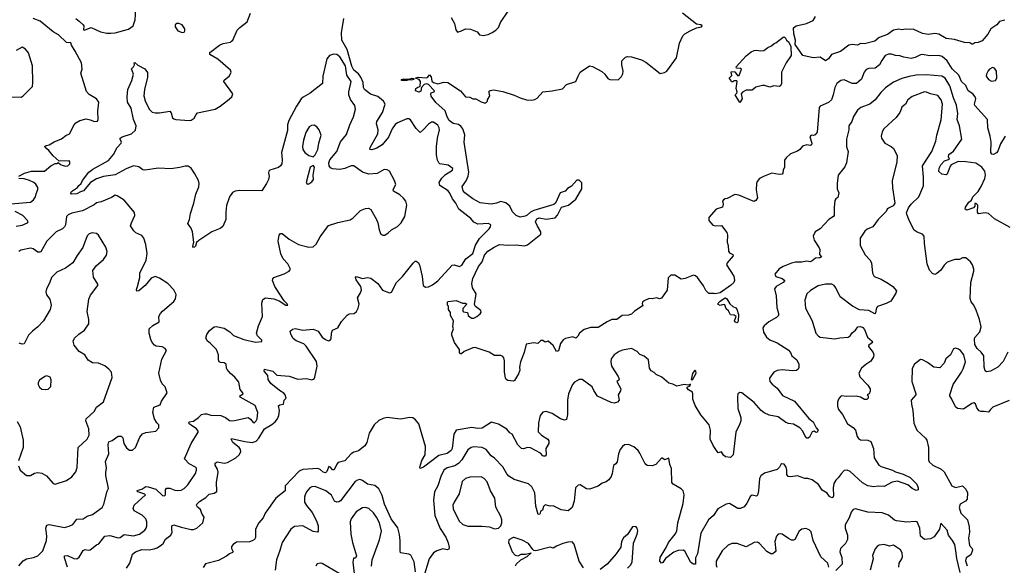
# Model space of a CAD drawing. Extents: x 2133461 to 2293071, y 753526 to 916327.
# Tile 135 of 256: x 2201670 to 2211219, y 823913 to 829203. Entities that reach past the tile are written whole.
import ezdxf

# ---------------------------------------------------------------- set-up
doc = ezdxf.new("R2010")
doc.units = 0

msp = doc.modelspace()

# ---------------------------------------------------------------- linework, layer by layer
at = {"layer": '0CON10XD'}
for points in [[(2203493.3, 826085), (2203476, 826115), (2203485, 826151.2), (2203511.7, 826188.3), (2203555, 826224.2), (2203575, 826227.8), (2203652.3, 826212.3), (2203708.5, 826178.5), (2203745, 826141.4), (2203845, 826102.5), (2203957, 826077), (2204018.3, 826081.7), (2204017.5, 826095), (2203976.9, 826136.9), (2203965.8, 826165), (2203985.5, 826234.5), (2204024.3, 826325), (2204019.5, 826455), (2204028.2, 826491.8), (2204055, 826508.1), (2204135, 826495.8), (2204187.1, 826477.1), (2204250, 826435), (2204270, 826435), (2204265, 826450), (2204236.7, 826476.7), (2204143.8, 826615), (2204123.3, 826675), (2204125, 826690), (2204135, 826702.5), (2204235, 826740), (2204283.6, 826766.4), (2204296.2, 826785), (2204270, 826835), (2204224.5, 826884.5), (2204204.4, 826934.4), (2204176.2, 827055), (2204185.9, 827114.1), (2204198.3, 827131.7), (2204215, 827131.2), (2204282.5, 827075), (2204375, 827024), (2204475, 826997.5), (2204515, 827002), (2204544.3, 827025.7), (2204583.4, 827096.6), (2204665, 827206.7), (2204755, 827236.7), (2204875.9, 827264.1), (2204905, 827283.3), (2204975, 827353.8), (2205025, 827374), (2205053.9, 827376.1), (2205075, 827363.3), (2205132, 827265), (2205144, 827235), (2205156.2, 827165), (2205173.3, 827125), (2205193.6, 827113.6), (2205210, 827115), (2205245, 827137.5), (2205275, 827167.5), (2205335, 827197.5), (2205370, 827235), (2205404, 827295), (2205423.8, 827405), (2205416.2, 827445), (2205393.9, 827473.9), (2205357.5, 827505), (2205295, 827540), (2205293.8, 827556.2), (2205316.7, 827605), (2205306.2, 827645), (2205255.6, 827735.6), (2205235, 827749.2), (2205205, 827749.4), (2205137.2, 827712.8), (2205055, 827706.9), (2204995, 827723.5), (2204912.5, 827785), (2204885, 827786.4), (2204825, 827761.5), (2204775, 827750), (2204705, 827756.5), (2204685, 827767.8), (2204673.1, 827785), (2204670, 827815), (2204678.2, 827845), (2204746.2, 827923.8), (2204782.4, 828017.6), (2204838.9, 828091.1), (2204873.3, 828183.3), (2204907.2, 828262.8), (2204925.7, 828335), (2204921.7, 828371.7), (2204878.7, 828428.7), (2204862.2, 828475), (2204862.5, 828505), (2204886.2, 828605), (2204842.2, 828665), (2204830, 828755), (2204775, 828844.3), (2204745, 828866.7), (2204715, 828869.5), (2204675, 828855.6), (2204647.8, 828825), (2204610, 828655), (2204605.6, 828585), (2204488.7, 828491.3), (2204418.5, 828451.5), (2204400, 828435), (2204353.5, 828365), (2204280.4, 828225), (2204269.2, 828185), (2204267.7, 828127.7), (2204209.4, 827915), (2204215.5, 827845), (2204212.2, 827805), (2204200, 827785), (2204179.1, 827770.9), (2204095.6, 827744.4), (2204086, 827735), (2204082.5, 827715), (2204089.2, 827685), (2204084.2, 827655), (2204065.5, 827614.5), (2204017.5, 827545), (2203805, 827547.5), (2203759.5, 827540.5), (2203733.2, 827526.8), (2203705, 827486.7), (2203677.4, 827402.6), (2203668.3, 827338.3), (2203668.1, 827265), (2203640.3, 827199.7), (2203615, 827178), (2203533.8, 827145), (2203407.7, 827062.3), (2203386.2, 827043.8), (2203375, 827007.5), (2203365, 826998), (2203355, 826996.2), (2203348, 827005), (2203360, 827045), (2203347.9, 827147.9), (2203335, 827183.3), (2203315, 827206.7), (2203301.7, 827228.3), (2203316.2, 827265), (2203325.9, 827324.1), (2203359.2, 827425), (2203379.5, 827510.5), (2203406.8, 827583.2), (2203410, 827615), (2203404.3, 827645), (2203369.7, 827709.7), (2203332, 827765), (2203305, 827781.9), (2203275, 827784.3), (2203225, 827769.2), (2203135, 827757.1), (2203015.7, 827764.3), (2202885, 827743.8), (2202865, 827748.8), (2202825, 827775.8), (2202775, 827785.6), (2202703.3, 827756.7), (2202595, 827700), (2202482.9, 827682.9), (2202415, 827660), (2202356.4, 827623.6), (2202290, 827545), (2202261.2, 827535), (2202225, 827515.6), (2202175, 827510.8), (2202166.7, 827515), (2202167.5, 827525), (2202174, 827536), (2202232.2, 827575), (2202245, 827596), (2202266, 827614), (2202280, 827645), (2202340.8, 827725), (2202380, 827755), (2202532.5, 827837.5), (2202579.5, 827895), (2202615, 827963.8), (2202653.8, 828005), (2202658, 828015), (2202644, 828045), (2202646.2, 828055), (2202665, 828066.9), (2202754.5, 828095.5), (2202795, 828132.5), (2202800, 828175), (2202775, 828236.7), (2202750, 828345), (2202717.5, 828405), (2202711.8, 828455), (2202720.5, 828525), (2202757.5, 828615), (2202773.8, 828675), (2202753.8, 828726.2), (2202773.6, 828746.4), (2202782.5, 828765), (2202780, 828785), (2202786.7, 828786.7), (2202815, 828762.5), (2202885, 828727.5), (2202910.3, 828690.3), (2202911.1, 828645), (2202882, 828525), (2202875.3, 828465), (2202886.4, 828416.4), (2202925.3, 828335.3), (2202955, 828307.8), (2202985, 828301.2), (2203025, 828300.4), (2203125, 828317.1), (2203140.7, 828300.7), (2203153.1, 828253.1), (2203165, 828242.2), (2203185, 828236.5), (2203315, 828225.6), (2203335, 828228.6), (2203362.4, 828247.6), (2203380.8, 828285), (2203395, 828300), (2203565, 828336.9), (2203615, 828365.8), (2203685, 828418.8), (2203727.5, 828455), (2203736.7, 828485), (2203648.8, 828605), (2203652.3, 828617.7), (2203705, 828657.5), (2203720, 828695), (2203716.2, 828715), (2203591.4, 828821.4), (2203514, 828865), (2203514, 828885), (2203607.5, 828955), (2203645, 828971.2), (2203714.1, 828985.9), (2203725.9, 828994.1), (2203736.2, 829005), (2203779.5, 829100.5), (2203805, 829128.8), (2203875, 829183.3), (2203908.8, 829265)], [(2202215, 829214.2), (2202248.6, 829188.6), (2202287.5, 829155), (2202293.1, 829143.1), (2202290, 829105), (2202295, 829100.8), (2202305, 829104.5), (2202365, 829128.1), (2202455, 829085.8), (2202515, 829074.2), (2202555, 829074.2), (2202595, 829076.2), (2202725, 829110), (2202770, 829145), (2202789.3, 829200.7), (2202797.5, 829305)], [(2208885, 827683.3), (2208846.1, 827663.9), (2208823.9, 827636.1), (2208816.7, 827615), (2208813.3, 827555), (2208826.2, 827475), (2208810.5, 827449.5), (2208795, 827442), (2208785, 827444), (2208645, 827503.3), (2208605, 827507.5), (2208531.7, 827468.3), (2208513, 827467), (2208495, 827457.5), (2208487.5, 827445), (2208493.3, 827415), (2208487.5, 827385), (2208425, 827367.5), (2208352.5, 827285), (2208353.3, 827255), (2208392.1, 827212.1), (2208415, 827204.3), (2208477.5, 827207.5), (2208529.6, 827139.6), (2208536.3, 827113.7), (2208531.9, 827045), (2208542, 827015), (2208545, 826960), (2208555, 826943.3), (2208585, 826927.5), (2208590, 826915), (2208531.2, 826845), (2208526.2, 826825), (2208595.7, 826715.7), (2208601.2, 826675), (2208597.5, 826655), (2208563.8, 826625), (2208465, 826556.4), (2208415, 826543.8), (2208405, 826550), (2208355, 826547.5), (2208326.2, 826576.2), (2208303.6, 826623.6), (2208243.3, 826705), (2208225, 826720), (2208203.9, 826726.1), (2208125, 826692.5), (2208085, 826687.5), (2208025, 826726.7), (2207985, 826727.5), (2207958.3, 826701.7), (2207949.5, 826580.5), (2207895, 826504.2), (2207875, 826496), (2207845, 826506), (2207805, 826497.5), (2207775, 826498.8), (2207725, 826476.2), (2207710, 826465), (2207707, 826447), (2207712.5, 826435), (2207707.5, 826425), (2207632.7, 826377.3), (2207605, 826348.8), (2207575, 826340), (2207512.5, 826335), (2207462.5, 826295), (2207413.1, 826296.9), (2207366.7, 826275), (2207280.5, 826219.5), (2207205, 826217.5), (2207145, 826200), (2207100, 826165), (2207083.8, 826135), (2207065, 826116.7), (2207035, 826128), (2206965, 826113.1), (2206939.8, 826100.2), (2206914.2, 826065), (2206895, 825992.5), (2206875, 825987.5), (2206861.2, 826015), (2206843.9, 826043.9), (2206795, 826087.5), (2206765, 826077.5), (2206745, 826092.5), (2206725, 826092.5), (2206695, 826062.5), (2206655, 826070), (2206581.7, 826058.3), (2206564.1, 825975.9), (2206528, 825885), (2206517.8, 825835), (2206519.4, 825805), (2206508.8, 825771.2), (2206470, 825705), (2206455, 825698), (2206403.3, 825705), (2206388, 825715), (2206381.3, 825731.3), (2206372.9, 825785), (2206370.8, 825895), (2206366, 825925), (2206355, 825938.8), (2206335, 825946.2), (2206276.1, 825946.1), (2206225, 825981.2), (2206086.3, 826026.3), (2206065, 826022.9), (2205982.3, 825987.7), (2205955, 825963.8), (2205945, 825963.3), (2205936.2, 825975), (2205935.8, 826005.8), (2205885.8, 826075), (2205861.4, 826145), (2205861.2, 826165), (2205877.5, 826205), (2205870, 826225), (2205877.5, 826285), (2205850, 826335), (2205850, 826365), (2205830, 826395), (2205830, 826425), (2205820, 826435), (2205820, 826465), (2205825, 826470), (2205905, 826480), (2205965, 826456.2), (2205995, 826454), (2206005.8, 826445), (2205968.3, 826401.7), (2205967.5, 826377.5), (2205975, 826370.6), (2206013.3, 826365), (2206021.2, 826335), (2206037.9, 826317.9), (2206055, 826309.2), (2206075, 826309.2), (2206105.4, 826324.6), (2206135, 826350.8), (2206145, 826367.5), (2206144.2, 826385), (2206092.2, 826422.2), (2206081.5, 826441.5), (2206096.2, 826545), (2206062.7, 826605), (2206055.4, 826645), (2206066.4, 826693.6), (2206087.3, 826742.7), (2206121.1, 826808.9), (2206155, 826855.6), (2206179.5, 826920.5), (2206211.5, 826958.5), (2206272.2, 826997.8), (2206325, 827023.2), (2206407.3, 827017.3), (2206485, 827020.3), (2206565, 827011.4), (2206595, 827019.2), (2206724, 827125), (2206725, 827147.5), (2206691.9, 827201.9), (2206673.3, 827245), (2206685, 827272.5), (2206707, 827283), (2206775, 827268.8), (2206865, 827281.2), (2206885, 827306.7), (2206924.3, 827385.7), (2206993.8, 827405), (2207065, 827462), (2207122.9, 827565), (2207120.5, 827620.5), (2207095, 827648), (2207075, 827648.8), (2207021.5, 827588.5), (2206983, 827567), (2206959.5, 827540.5), (2206910.8, 827525), (2206866, 827425), (2206849.7, 827410.3), (2206655, 827354.2), (2206625, 827337.5), (2206592.6, 827307.4), (2206571.7, 827298.3), (2206525, 827288.5), (2206485, 827303.3), (2206451.2, 827341.2), (2206422.3, 827395), (2206386.2, 827426.2), (2206335, 827439.5), (2206295.2, 827424.8), (2206244.2, 827414.2), (2206135, 827427.4), (2206066.4, 827465), (2205988.6, 827525), (2205971.4, 827545), (2205960.6, 827585), (2205999.1, 827640.9), (2206018.6, 827685), (2206026.3, 827725), (2205980, 828015), (2205987.7, 828087.7), (2205968.1, 828145), (2205949.4, 828169.4), (2205925, 828187.1), (2205875, 828196.2), (2205834, 828225), (2205815, 828260), (2205798.3, 828318.3), (2205705, 828400), (2205661.7, 828461.7), (2205657.5, 828485), (2205662.5, 828495), (2205690, 828505), (2205692.5, 828515), (2205636.2, 828576.2), (2205615, 828582.2), (2205592, 828575), (2205568.8, 828545), (2205559.7, 828510.3), (2205545, 828500), (2205508.8, 828515), (2205512, 828535), (2205531.9, 828548.1), (2205553.8, 828556.2), (2205558.9, 828605), (2205545, 828622.5), (2205507.5, 828635), (2205535.8, 828645.8), (2205615, 828640), (2205627.5, 828645), (2205645, 828670), (2205659.5, 828649.5), (2205668.3, 828608.3), (2205682.5, 828595), (2205725, 828580), (2205785, 828598), (2205822.5, 828595), (2205946.7, 828515), (2205995, 828456.7), (2206035, 828452.5), (2206065, 828437.5), (2206095, 828437.5), (2206145, 828406.7), (2206175, 828397.5), (2206191.7, 828398.3), (2206207.5, 828412.5), (2206207.5, 828425), (2206230, 828465), (2206222.5, 828495), (2206225, 828510), (2206233, 828517), (2206265, 828522.5), (2206355, 828506.2), (2206465, 828472.5), (2206524.2, 828444.2), (2206585, 828426), (2206635, 828424), (2206665, 828429.2), (2206688.7, 828441.3), (2206745, 828503.8), (2206835, 828513.8), (2206935, 828533.8), (2206975, 828576.2), (2207065, 828603.3), (2207085.7, 828654.3), (2207106.2, 828695), (2207195, 828756.2), (2207225, 828748.8), (2207315, 828701.2), (2207345, 828676.7), (2207375, 828632.5), (2207395, 828622.5), (2207475, 828620), (2207508.3, 828651.7), (2207520.9, 828679.1), (2207522.2, 828705), (2207509.4, 828765), (2207510, 828805), (2207545, 828840), (2207565, 828847.5), (2207605, 828844.3), (2207700, 828815), (2207741.7, 828791.7), (2207882.1, 828682.1), (2207925, 828690.5), (2207945.6, 828705), (2208039.1, 828835), (2208069.6, 828975), (2208102.3, 829047.8), (2208122.6, 829067.4), (2208173.3, 829096.7), (2208235, 829122.9), (2208282.5, 829135), (2208287.5, 829145), (2208275, 829153.3), (2208235, 829158.8), (2208188.8, 829195), (2208097.3, 829267.3)], [(2205856, 829225), (2205886, 829165), (2205898.8, 829105), (2205915, 829082.5), (2205955, 829093.8), (2205995, 829114), (2206042.4, 829112.4), (2206107.5, 829085), (2206130, 829055), (2206165, 829050), (2206215, 829061.2), (2206251.2, 829078.8), (2206288.8, 829101.2), (2206313.6, 829126.4), (2206333.8, 829175), (2206408, 829285)], [(2211225, 829197.4), (2211171.1, 829185), (2211145.5, 829154.5), (2211088.9, 829115), (2211058.3, 829061.7), (2211005, 828999.2), (2210965, 828982.5), (2210932.5, 828977.5), (2210915, 828966.7), (2210905, 828966.7), (2210885, 828980), (2210831.7, 828981.7), (2210735, 829010), (2210655, 829022.5), (2210585, 829061.8), (2210545, 829067.9), (2210485, 829060), (2210425, 829070.8), (2210335, 829110.8), (2210295, 829107.1), (2210265, 829112.9), (2210225, 829105.8), (2210195, 829111.2), (2210145, 829101.5), (2210085, 829059.1), (2210005, 829031.2), (2209964.6, 828995.4), (2209865, 828968), (2209825, 828972.5), (2209795, 828956.7), (2209745, 828964.3), (2209712.4, 828957.6), (2209630, 828895), (2209543.9, 828866.1), (2209513.1, 828825), (2209485, 828805.6), (2209435, 828840), (2209365, 828833.6), (2209265.9, 828855.9), (2209192.3, 828962.3), (2209194.4, 829005), (2209178.1, 829065), (2209174.2, 829125.8), (2209200, 829145), (2209302.3, 829167.7), (2209365, 829196.7), (2209387.5, 829235)], [(2202415, 828437.5), (2202345, 828476.7), (2202318.3, 828508.3), (2202262, 828685), (2202276.2, 828725), (2202270, 828785), (2202209, 828899), (2202171.5, 828955), (2202165, 828980), (2202125, 828983.1), (2202047.8, 829057.8), (2201995, 829086.7), (2201868.8, 829188.8), (2201801.2, 829215)], [(2203144.4, 824265), (2203144.3, 824295.7), (2203165, 824305.8), (2203235, 824282.5), (2203335, 824258.9), (2203355, 824259.5), (2203387.5, 824275), (2203445.5, 824325), (2203459.2, 824379.2), (2203436.2, 824415), (2203424.2, 824454.2), (2203395, 824476.2), (2203386, 824495), (2203388.8, 824505), (2203415, 824531.2), (2203475, 824569.2), (2203506.8, 824603.2), (2203557.8, 824612.2), (2203580.8, 824629.2), (2203578.8, 824715), (2203595.8, 824815), (2203588.9, 824845), (2203566.8, 824885), (2203565.5, 824905), (2203585, 824917.5), (2203655, 824903.3), (2203685, 824910.7), (2203767.3, 824955), (2203800, 824985), (2203814.7, 825015), (2203812.2, 825035), (2203798, 825055), (2203738, 825105), (2203720, 825135), (2203725, 825143.3), (2203855, 825114.7), (2203924.7, 825105.3), (2203962.3, 825117.8), (2203991.1, 825145), (2204045, 825237.7), (2204115, 825278.5), (2204147.9, 825305), (2204170.4, 825335), (2204182.5, 825365), (2204191.1, 825415), (2204180.9, 825459.1), (2204191.8, 825468.2), (2204228.8, 825475), (2204235.6, 825514.4), (2204253.3, 825535), (2204245.7, 825565), (2204232.6, 825582.6), (2204188.7, 825608.7), (2204105, 825676.7), (2204081.4, 825715), (2204077.5, 825755), (2204042.5, 825795), (2204043.8, 825815), (2204125, 825795.6), (2204165.8, 825755.8), (2204285, 825745.6), (2204368.9, 825718.9), (2204453.2, 825723.2), (2204505, 825711.2), (2204525, 825720), (2204533.3, 825736.7), (2204555.4, 825845.4), (2204548.5, 825888.5), (2204449.3, 826039.3), (2204425, 826061.8), (2204351.1, 826091.1), (2204322.2, 826112.2), (2204298.8, 826155), (2204294.2, 826185), (2204315, 826202.5), (2204345, 826208.1), (2204415, 826192.8), (2204515, 826203.6), (2204565, 826182.2), (2204605, 826125.6), (2204635, 826101.8), (2204665, 826089.2), (2204677.8, 826092.2), (2204689.7, 826110.3), (2204692.9, 826165), (2204705, 826193.8), (2204755, 826214.2), (2204791.7, 826278.3), (2204845, 826340), (2204865, 826350), (2204915, 826355.7), (2204935.3, 826374.7), (2204952.5, 826405), (2204961.1, 826445), (2204947.1, 826505), (2204976.7, 826555), (2204985.5, 826585), (2204978.5, 826615), (2204935, 826681.2), (2204927, 826703), (2204935, 826713.3), (2204955, 826705.8), (2204995, 826694.2), (2205045, 826704.2), (2205075, 826697.5), (2205144, 826645), (2205189.5, 826579.5), (2205256.1, 826553.9), (2205277.3, 826562.7), (2205324.1, 826655.9), (2205382.2, 826715), (2205485.8, 826844.2), (2205505, 826863.3), (2205515, 826863.3), (2205535, 826850), (2205548.6, 826825), (2205574.4, 826715), (2205584.2, 826625), (2205605, 826611.2), (2205635, 826612), (2205675, 826632.9), (2205725, 826670), (2205865, 826823.8), (2205885, 826828), (2205935, 826811.4), (2205957.6, 826822.4), (2205996, 826884), (2206063.6, 826935), (2206092, 827018), (2206129.2, 827080.8), (2206222, 827175), (2206236.2, 827195), (2206240, 827215), (2206215.8, 827225.8), (2206115, 827220), (2206075, 827240.8), (2206045.4, 827275.4), (2205930.6, 827365), (2205901.5, 827425), (2205867.7, 827467.7), (2205842.7, 827522.7), (2205826.1, 827545), (2205744.2, 827595), (2205738.6, 827625), (2205763.1, 827666.9), (2205798.6, 827701.4), (2205866.7, 827745), (2205871.7, 827761.7), (2205825, 827794), (2205745, 827806), (2205734.5, 827814.5), (2205722.6, 827842.6), (2205711.7, 827891.7), (2205712.5, 827975), (2205721.1, 828055), (2205742.9, 828135), (2205739.4, 828155), (2205725, 828179.2), (2205685, 828209.2), (2205665, 828208.8), (2205635, 828188.8), (2205583.1, 828136.9), (2205555, 828110), (2205515, 828149.2), (2205461.2, 828231.2), (2205445, 828243.1), (2205425, 828242.2), (2205335, 828203.8), (2205313.3, 828186.7), (2205284.2, 828145.8), (2205245.6, 828065), (2205185, 827990), (2205135, 827957.5), (2205085, 827942), (2205067.5, 827945), (2205070.8, 827965), (2205142.9, 828097.1), (2205148.5, 828135), (2205131.8, 828195), (2205134.5, 828215), (2205190.4, 828305), (2205213.8, 828385), (2205197.9, 828415), (2205145, 828457.6), (2205071, 828481), (2205014.7, 828525), (2205003.3, 828545), (2205001.1, 828595), (2204979.7, 828645), (2204955, 828678.7), (2204909.6, 828715), (2204892.2, 828752.2), (2204845.1, 828915.1), (2204793.4, 829005), (2204792.5, 829075), (2204813.1, 829215)], [(2203245, 829080), (2203265, 829082.5), (2203272.5, 829095), (2203273.3, 829115), (2203245, 829152.5), (2203215, 829167.5), (2203195, 829167.5), (2203177.5, 829155), (2203177.5, 829135), (2203202.5, 829095), (2203245, 829080)], [(2208655, 828400), (2208610, 828475), (2208625, 828490), (2208630, 828505), (2208617.5, 828535), (2208630, 828605), (2208625, 828610), (2208595, 828610), (2208585, 828600), (2208575, 828600), (2208568.3, 828618.3), (2208550, 828635), (2208576.2, 828663.8), (2208570, 828695), (2208575, 828700), (2208605, 828697.5), (2208631.7, 828661.7), (2208648.3, 828661.7), (2208670, 828725), (2208661.7, 828731.7), (2208623, 828733), (2208620, 828745), (2208715, 828853.8), (2208765, 828890.8), (2208795, 828904.3), (2208815, 828907.5), (2208855, 828900), (2208885.9, 828904.1), (2208927.5, 828935), (2208960.7, 828949.3), (2208986.4, 828973.6), (2209005, 828980), (2209074.5, 829035.5), (2209085, 829038), (2209095, 829030), (2209105.7, 829005), (2209128.1, 828985), (2209148.9, 828945), (2209151.2, 828855), (2209103.9, 828786.1), (2209060, 828695), (2209060, 828585), (2209047.7, 828562.3), (2209035, 828556.7), (2208985, 828562.5), (2208945, 828550), (2208895, 828566.2), (2208875, 828566.2), (2208810.5, 828549.5), (2208775, 828520), (2208715, 828518.8), (2208678.8, 828501.2), (2208668.8, 828485), (2208677.5, 828435), (2208655, 828400)], [(2201595, 828454), (2201685, 828453.3), (2201705, 828466.7), (2201793.9, 828556.1), (2201799.2, 828595), (2201795.9, 828755.9), (2201755, 828883.3), (2201727, 828917), (2201695, 828936.7), (2201635, 828906)], [(2211228.1, 828075), (2211181.3, 827998.7), (2211155, 827928.8), (2211145, 827913.8), (2211115, 827897.5), (2211099.3, 827899.3), (2211090, 827915), (2211090.5, 828015), (2211081.1, 828075), (2211058, 828155), (2211056, 828235), (2210935, 828370), (2210931.4, 828385), (2210944, 828435), (2210937.5, 828455), (2210915, 828486), (2210868.8, 828515), (2210845.6, 828565), (2210803.8, 828605), (2210777.2, 828665), (2210715, 828726.9), (2210666.4, 828805), (2210615.8, 828845), (2210585, 828857.3), (2210495, 828852.1), (2210424.7, 828865.3), (2210405, 828862.7), (2210355, 828835.4), (2210315, 828826.5), (2210245, 828838.9), (2210205, 828853.8), (2210165, 828855.6), (2210125, 828868.1), (2210095, 828870), (2210065, 828855.8), (2210030.7, 828809.3), (2210008.5, 828765), (2209965.3, 828734.7), (2209905, 828731.5), (2209879.1, 828720.9), (2209859.2, 828695), (2209835, 828627.5), (2209785, 828584.3), (2209745, 828584.2), (2209665, 828620), (2209635, 828613.8), (2209596.7, 828585), (2209574.2, 828545), (2209560.8, 828475), (2209544, 828425), (2209515, 828402), (2209435, 828363.8), (2209425, 828352.5), (2209405, 828112.5), (2209385, 828086.7), (2209365, 828080), (2209345, 828082.5), (2209334, 828066), (2209353, 828007), (2209349.3, 827990.7), (2209335.9, 827984.1), (2209305, 827988.8), (2209262, 827978), (2209235.7, 827944.3), (2209215, 827928.8), (2209145, 827901.2), (2209103.3, 827865), (2209088.8, 827841.2), (2209088.6, 827775), (2209076.2, 827745), (2209072.5, 827715), (2209063.6, 827706.4), (2209035, 827703.8), (2208963.9, 827716.1), (2208885, 827683.3)], [(2211275, 827190), (2211125, 827272.7), (2211065, 827322.9), (2211035, 827331.2), (2210970.6, 827320.6), (2210957.7, 827337.7), (2210964, 827405), (2210945, 827422.5), (2210935, 827422.5), (2210932.5, 827395), (2210921.8, 827378.2), (2210855, 827357.9), (2210838.9, 827365), (2210843.3, 827385), (2210875, 827432.7), (2210900.8, 827455), (2210912.5, 827485), (2210965, 827537.5), (2210995.6, 827585), (2211031.5, 827665), (2211035.3, 827694.7), (2211031.2, 827735), (2211000.6, 827775), (2210943.5, 827813.5), (2210845, 827826.6), (2210773.1, 827826.9), (2210705, 827796.2), (2210695, 827783.8), (2210665, 827706.7), (2210655, 827698.8), (2210615, 827706.7), (2210585, 827730), (2210588.8, 827765), (2210605, 827796.7), (2210638.8, 827835), (2210687.5, 827852.5), (2210678.6, 827875), (2210682.5, 827895), (2210725, 827928.8), (2210807.1, 828045), (2210785.7, 828174.3), (2210762.7, 828235), (2210767.9, 828295), (2210756.7, 828375), (2210727.5, 828445), (2210691.5, 828561.5), (2210645, 828637.3), (2210613.2, 828656.8), (2210465, 828668.8), (2210363.9, 828666.1), (2210295, 828653.8), (2210225, 828632.7), (2210145, 828598.1), (2210068, 828542), (2210022.6, 828497.4), (2209967.5, 828425), (2209915, 828385.8), (2209829.3, 828350.7), (2209795, 828326), (2209757.1, 828265), (2209740.6, 828215), (2209712.5, 828175), (2209712.9, 828135), (2209688.9, 828045), (2209689.3, 827969.3), (2209705.6, 827925), (2209687.8, 827815), (2209672.6, 827777.4), (2209608.1, 827695), (2209597.8, 827615), (2209597.8, 827565), (2209612.9, 827525), (2209605, 827480), (2209585, 827467.5), (2209575, 827450), (2209568.3, 827381.7), (2209570, 827305), (2209564.3, 827295.7), (2209516.2, 827265), (2209434.3, 827175.7), (2209386.2, 827145), (2209364.2, 827105), (2209373.8, 827065), (2209423, 826993), (2209430, 826975), (2209427.5, 826927.5), (2209447.5, 826905), (2209430, 826895), (2209388.3, 826891.7), (2209355.8, 826864.2), (2209335, 826856), (2209305, 826861.2), (2209255, 826851.2), (2209195, 826853.3), (2209155, 826843.8), (2209075, 826810), (2209035, 826786.2), (2208992.5, 826737.5), (2209003.3, 826713.3), (2209065, 826694.2), (2209091.2, 826675), (2209076, 826655), (2209005.8, 826615), (2208991.4, 826595), (2209007.5, 826525), (2209011.7, 826411.7), (2209029.2, 826355), (2209028, 826335), (2209011.2, 826315), (2208934.7, 826275.3), (2208889.2, 826235), (2208878.6, 826215), (2208884.3, 826175), (2208914.4, 826125), (2208945, 826098.1), (2209015, 826070), (2209123.9, 826003.9), (2209146.7, 825975), (2209157.5, 825945), (2209206.9, 825906.9), (2209226, 825865), (2209227.3, 825832.7), (2209221.2, 825815), (2209205, 825802.5), (2209165, 825798.9), (2209065, 825809.6), (2209015, 825803.5), (2208983.1, 825785), (2208942.5, 825727.5), (2208946.7, 825696.7), (2208968, 825668), (2209015, 825630.5), (2209068.7, 825558.7), (2209185.6, 825505), (2209325, 825338), (2209365, 825304), (2209395, 825246.7), (2209413.3, 825225), (2209405.9, 825204.1), (2209395, 825201.2), (2209375, 825213.8), (2209355, 825208), (2209331.4, 825155), (2209316.7, 825145), (2209305, 825145.7), (2209288.6, 825165), (2209265.8, 825215), (2209235.8, 825245), (2209175, 825281.5), (2209125, 825288.5), (2209098.9, 825298.9), (2209025, 825353.1), (2208937.6, 825367.6), (2208890.6, 825390.6), (2208861.4, 825415), (2208792.4, 825492.4), (2208675, 825584.3), (2208655, 825590), (2208634.2, 825575.8), (2208630.8, 825545), (2208635.8, 825435), (2208662.9, 825345), (2208664.2, 825315), (2208655.8, 825285), (2208615.8, 825204.2), (2208590.5, 824985), (2208565, 824960), (2208515, 824966.2), (2208495, 824980), (2208475, 825012.5), (2208445, 825002.5), (2208427.3, 825027.3), (2208394.3, 825074.3), (2208367.1, 825135), (2208368.6, 825225), (2208356.8, 825276.8), (2208275, 825371.2), (2208221.7, 825461.7), (2208198.8, 825525), (2208200, 825575), (2208195, 825592.5), (2208157.5, 825615), (2208145, 825630), (2208145, 825640), (2208172.5, 825655), (2208175, 825670), (2208155, 825660), (2208115, 825666.7), (2208045, 825650), (2208005, 825670), (2207965, 825680), (2207897.3, 825737.3), (2207843.9, 825763.9), (2207825, 825782.5), (2207795, 825797.5), (2207778.8, 825825), (2207767.5, 825905), (2207725, 825940), (2207685, 825957.5), (2207657.5, 825985), (2207605, 826016.7), (2207515, 826000.8), (2207485, 825987.5), (2207436.8, 825953.2), (2207406.2, 825915), (2207402, 825885), (2207410, 825845), (2207476, 825745), (2207483, 825717), (2207482.5, 825707.5), (2207462.5, 825695), (2207499.2, 825625), (2207495.8, 825605), (2207473.8, 825565), (2207484, 825516), (2207467.5, 825495), (2207435, 825486.7), (2207405, 825491.4), (2207275, 825554.3), (2207238, 825608), (2207221.4, 825645), (2207125, 825715.6), (2207095, 825715.7), (2207050.7, 825689.3), (2207030.8, 825665), (2206994.2, 825575), (2206984.2, 825514.2), (2206984.2, 825375.8), (2206973.9, 825326.1), (2206955, 825321.2), (2206915, 825333.8), (2206835, 825383.8), (2206775, 825405.5), (2206745, 825398.6), (2206718.8, 825365), (2206702.5, 825295), (2206698.7, 825208.7), (2206730, 825175), (2206791.4, 825135), (2206801.2, 825118.8), (2206802, 825095), (2206772, 825045), (2206775.7, 824985), (2206767.2, 824972.8), (2206755, 824970.6), (2206744, 824975), (2206721.1, 825001.1), (2206625, 825053.1), (2206595, 825055.7), (2206555, 825042.2), (2206536.7, 825046.7), (2206502.8, 825082.8), (2206446.2, 825185), (2206425, 825198), (2206395, 825232), (2206312.6, 825282.6), (2206245, 825300.5), (2206155, 825242.1), (2206115, 825240.3), (2206055, 825250), (2205905, 825222.9), (2205880.5, 825185), (2205864.5, 825045.5), (2205854.2, 825025), (2205815, 824996.9), (2205735, 824977.1), (2205586.2, 824865), (2205555, 824852.5), (2205550, 824865), (2205572, 824928), (2205604.2, 824985), (2205605.8, 825065.8), (2205541.2, 825285), (2205508.8, 825325), (2205482.7, 825342.7), (2205454.3, 825345.7), (2205365, 825329.4), (2205235, 825345.7), (2205195, 825337.5), (2205155, 825318), (2205109.1, 825275), (2205060.9, 825195), (2205037.1, 825105), (2205018.3, 825071.7), (2204955, 825023.3), (2204909.8, 825010.2), (2204884.6, 824995.4), (2204825, 824926.5), (2204759.4, 824910.6), (2204745.3, 824894.7), (2204720.7, 824839.3), (2204705, 824840), (2204685, 824864.3), (2204668.3, 824871.7), (2204648.3, 824821.7), (2204635, 824810.6), (2204615, 824815.6), (2204585, 824843.6), (2204563.4, 824853.4), (2204416.6, 824843.4), (2204381.1, 824825), (2204246.2, 824685), (2204244.1, 824635.9), (2204155.5, 824564.5), (2204052.2, 824417.8), (2204031.4, 824375), (2203988.1, 824325), (2203957.1, 824265), (2203955.8, 824184.2), (2203948.8, 824165), (2203925, 824150), (2203897.7, 824142.3), (2203773.2, 824136.8), (2203741.2, 824115), (2203726, 824095), (2203726, 824075), (2203740, 824045), (2203733.6, 824036.4), (2203705, 824025.8), (2203677.3, 824002.7), (2203599.6, 823960.4), (2203473.5, 823926.5), (2203448.3, 823891.7)], [(2211095, 828606.2), (2211135, 828614.4), (2211146.9, 828635), (2211143.8, 828705), (2211125, 828733.3), (2211105, 828740), (2211075.7, 828724.3), (2211062.4, 828707.6), (2211046, 828675), (2211044.2, 828655), (2211066.7, 828625), (2211095, 828606.2)], [(2205375, 828614.3), (2205371.2, 828625), (2205395, 828630.6), (2205445, 828627.5), (2205475.4, 828635.4), (2205491.7, 828631.7), (2205493.3, 828625), (2205466.1, 828616.1), (2205445, 828620), (2205425, 828614.4), (2205375, 828614.3)], [(2211255, 825978.8), (2211209.8, 825890.2), (2211155.6, 825835), (2211085, 825795.6), (2211045, 825788.8), (2211035, 825800), (2211022.5, 825835), (2211020, 825945), (2210995, 825980), (2210956.6, 826016.6), (2210934.4, 826055), (2210930.8, 826105), (2210935, 826122.5), (2210982.4, 826177.6), (2210994.4, 826225), (2210978.6, 826295), (2210946.6, 826386.6), (2210924.5, 826434.5), (2210898.7, 826468.7), (2210889.3, 826499.3), (2210895.7, 826655), (2210923.8, 826765), (2210923.8, 826785), (2210910, 826825), (2210890, 826855), (2210845, 826893.3), (2210815, 826893.3), (2210785, 826877.5), (2210740.7, 826879.3), (2210665, 826853.3), (2210637.1, 826822.9), (2210605, 826773.3), (2210565, 826743.3), (2210545, 826733.3), (2210521.7, 826741.7), (2210494.1, 826774.1), (2210470, 826835), (2210444.3, 827035), (2210443.3, 827105), (2210425, 827123.3), (2210375, 827142), (2210345, 827162), (2210295.7, 827255), (2210272.5, 827317.5), (2210270.7, 827329.3), (2210290.3, 827379.7), (2210317.5, 827415), (2210390.8, 827485), (2210436.8, 827593.2), (2210436.9, 827675), (2210427.5, 827785), (2210517.2, 827925), (2210554.6, 828025), (2210564.5, 828084.5), (2210606.4, 828233.7), (2210618.7, 828385), (2210605.4, 828425.4), (2210575, 828466.9), (2210504, 828484), (2210465, 828502.2), (2210445, 828503.5), (2210325, 828458.6), (2210284.4, 828425), (2210260, 828385), (2210224.6, 828355.4), (2210217.8, 828335), (2210205, 828303.8), (2210170, 828255), (2210052.5, 828145), (2210034.2, 828115), (2210024.2, 828075), (2210028, 828055), (2210062, 828005), (2210123.2, 827973.2), (2210144.5, 827954.5), (2210180.8, 827885), (2210177.1, 827825), (2210132.3, 827642.3), (2210134.2, 827574.2), (2210156.4, 827423.6), (2210143, 827397), (2210095, 827377.5), (2210082.5, 827365), (2210072.5, 827345), (2209996.7, 827265), (2209943.3, 827195), (2209888.7, 827171.3), (2209866.8, 827153.2), (2209822.5, 827085), (2209820.8, 827015), (2209870, 826925), (2209915.5, 826875.5), (2209931.9, 826845), (2209941.2, 826745), (2209957.5, 826715), (2210025, 826686.2), (2210095, 826646.7), (2210137.5, 826615), (2210172.5, 826575), (2210168.3, 826551.7), (2210117.5, 826475), (2210075, 826451.2), (2209988.3, 826421.7), (2209975, 826400), (2209971.7, 826358.3), (2209965, 826350), (2209905, 826383.8), (2209815, 826390.8), (2209746.4, 826426.4), (2209626, 826515), (2209586.2, 826605), (2209567.8, 826625), (2209545, 826637.8), (2209485, 826640), (2209415, 826622.4), (2209341, 826579), (2209304.1, 826545.9), (2209285.4, 826484.6), (2209290.8, 826405), (2209354.4, 826285), (2209391.4, 826165), (2209416.1, 826136.1), (2209435, 826125.6), (2209575, 826108.6), (2209625, 826119.4), (2209705, 826125.8), (2209723.2, 826136.8), (2209745, 826168.8), (2209777.7, 826192.3), (2209800, 826225), (2209825, 826227.5), (2209848.3, 826218.3), (2209865, 826200), (2209892.5, 826125), (2209937.5, 826085), (2209940, 826075), (2209902.5, 826045), (2209902.5, 826035), (2209945.9, 825975.9), (2209953.3, 825955), (2209950, 825935), (2209925.9, 825894.1), (2209875, 825861.2), (2209835, 825823.8), (2209810, 825775), (2209819.7, 825739.7), (2209895, 825661.2), (2209918.8, 825625), (2209919.3, 825600.7), (2209910, 825575), (2209890, 825565), (2209900, 825555), (2209900, 825535), (2209885, 825520), (2209865, 825520), (2209823.6, 825543.6), (2209783.6, 825553.6), (2209685, 825550), (2209645, 825556), (2209630.3, 825549.7), (2209611.2, 825525), (2209600, 825495), (2209600.8, 825455), (2209612.4, 825422.4), (2209649.2, 825375), (2209697.5, 825285), (2209755, 825248.6), (2209775.8, 825225), (2209793.7, 825163.7), (2209805, 825142.9), (2209825, 825129.5), (2209897, 825127), (2209923.4, 825113.4), (2209951.4, 825045), (2209955.7, 824955), (2210003.3, 824883.3), (2210025, 824870.9), (2210135, 824836.2), (2210165, 824818.5), (2210237, 824797), (2210305.8, 824765.8), (2210369.4, 824699.4), (2210384.4, 824665), (2210384.4, 824645.6), (2210365, 824637.5), (2210325, 824658.1), (2210283.6, 824693.7), (2210185, 824727.7), (2210131.7, 824718.3), (2210055, 824677.1), (2209995, 824681.8), (2209954.5, 824675.5), (2209895, 824684.6), (2209845, 824712.7), (2209725, 824824.3), (2209695, 824834.3), (2209666, 824834), (2209638.3, 824801.7), (2209609.1, 824760.9), (2209585, 824738.8), (2209565.6, 824705), (2209560, 824665), (2209563.6, 824586.4), (2209557.7, 824572.3), (2209545, 824566.7), (2209525, 824580), (2209501.4, 824611.4), (2209453.4, 824643.4), (2209417.1, 824697.1), (2209355, 824741.9), (2209315, 824754.4), (2209285, 824755.8), (2209215, 824780.6), (2209145, 824770.8), (2209123.3, 824775), (2209108.8, 824795), (2209111.2, 824835), (2209103.3, 824865), (2209085, 824892.5), (2209063, 824897), (2209050.7, 824889.3), (2209037.5, 824865), (2209015, 824842.5), (2208895, 824806), (2208859.2, 824780.8), (2208845.7, 824754.3), (2208836.9, 824635), (2208827, 824593), (2208815, 824583.8), (2208775, 824593.8), (2208756.7, 824585), (2208722.9, 824515), (2208695, 824480), (2208660, 824465), (2208635, 824464), (2208555, 824514), (2208523.2, 824506.8), (2208440.2, 824459.8), (2208399.1, 824395), (2208349.6, 824355), (2208275.3, 824225), (2208245.3, 824025), (2208225.3, 823984.7), (2208224.1, 823925.9), (2208206.1, 823923.9), (2208179.3, 823939.3), (2208121.8, 824051.8), (2208105, 824060.5), (2208055, 824056.8), (2208015, 824041.3), (2207932.2, 823977.8), (2207908.5, 823941.5), (2207895, 823934.5), (2207877.7, 823955), (2207881.5, 823988.5), (2207939.5, 824085), (2207961.4, 824135), (2208026, 824215), (2208042.5, 824245), (2208052.5, 824325), (2208105, 824512.5), (2208114.2, 824595), (2208104.2, 824634.2), (2208085.8, 824655.8), (2208009.2, 824699.2), (2207995.8, 824715.8), (2207990.7, 824850.7), (2207975, 824890), (2207965, 824952.5), (2207925, 824936.2), (2207905, 824952.5), (2207895, 824952.5), (2207838.3, 824891.7), (2207805, 824878.8), (2207755, 824880), (2207735, 824896.7), (2207685, 825001.2), (2207667, 825027), (2207625, 825062), (2207575, 825083.8), (2207535, 825080), (2207515, 825066.7), (2207492.3, 825037.7), (2207477.5, 824995), (2207466.2, 824915), (2207453, 824897), (2207428.3, 824881.7), (2207415, 824802.5), (2207405.6, 824774.4), (2207385, 824743.3), (2207358.3, 824721.7), (2207320.5, 824709.5), (2207279.5, 824680.5), (2207195, 824652), (2207167.5, 824655), (2207105, 824692), (2207085, 824691.2), (2207061.9, 824665), (2207046.9, 824535)], [(2201662, 827685), (2201716.7, 827715), (2201785, 827734.4), (2201912.5, 827735), (2201972.7, 827787.3), (2202015, 827810), (2202035, 827810), (2202045, 827820), (2202065, 827800), (2202083, 827793), (2202115, 827782.5), (2202137.5, 827785), (2202157.5, 827805), (2202157.5, 827825), (2202150, 827835), (2202051.7, 827831.7), (2201995, 827882.5), (2201953.3, 827935), (2201916.7, 827965), (2201913.3, 827975), (2201926.1, 827983.9), (2201955, 827989.2), (2202005, 828019.2), (2202075, 828048), (2202118.8, 828081.2), (2202154.1, 828095.9), (2202197.6, 828182.4), (2202215, 828202), (2202254.4, 828225.6), (2202315, 828241.2), (2202355, 828233.8), (2202395, 828217.5), (2202425, 828220), (2202433, 828237), (2202428.8, 828315), (2202436.7, 828405), (2202415, 828437.5)], [(2204515, 827872.5), (2204535, 827892.5), (2204562, 827945), (2204570, 828005), (2204595.5, 828085), (2204575.6, 828135.6), (2204551.2, 828165), (2204525, 828179.2), (2204501.7, 828178.3), (2204476.7, 828165), (2204445, 828111.2), (2204421.9, 828035), (2204412.9, 827975), (2204415.7, 827945.7), (2204435.8, 827915.8), (2204475, 827886.7), (2204515, 827872.5)], [(2204458.3, 827608.3), (2204475, 827613.3), (2204505, 827631.2), (2204521.2, 827655), (2204516.2, 827695), (2204530, 827775), (2204515, 827790), (2204486.4, 827773.6), (2204447.5, 827625), (2204458.3, 827608.3)], [(2201585, 827417.1), (2201775, 827434.6), (2201805, 827456.5), (2201824.3, 827484.3), (2201829.5, 827515), (2201847.3, 827557.3), (2201845.5, 827575.5), (2201827.8, 827607.8), (2201806, 827626), (2201765, 827644.5), (2201715, 827660.5), (2201663.3, 827665)], [(2201663.2, 823906.8), (2201704.2, 823955.8), (2201735, 823976.7), (2201805, 823987.5), (2201845, 824006.7), (2201895, 824053.3), (2201931.5, 824155), (2201934.6, 824195), (2201924.4, 824275), (2201935, 824303.3), (2201955, 824307.5), (2202105, 824280.8), (2202148.8, 824291.2), (2202185, 824310), (2202225, 824360), (2202285, 824364), (2202325, 824390), (2202375, 824407.1), (2202471.2, 824475), (2202486.2, 824505), (2202518.3, 824631.7), (2202533, 824657), (2202506.7, 824785), (2202507.3, 824812.7), (2202511.3, 824858.7), (2202501.2, 824918.8), (2202534, 824995), (2202529.2, 825085), (2202535, 825110), (2202566.1, 825123.9), (2202625, 825166.7), (2202655, 825166.7), (2202669.5, 825149.5), (2202682, 825095), (2202705, 825053.3), (2202735, 825031.2), (2202765, 825028.8), (2202792.5, 825055), (2202834.2, 825155), (2202862.1, 825187.9), (2202895, 825202.5), (2202990, 825215), (2203020, 825245), (2203020, 825275), (2203000, 825295), (2202976.2, 825335), (2202960.8, 825395), (2202970, 825445), (2203031.7, 825468.3), (2203046.7, 825505), (2203100, 825585), (2203082.5, 825645), (2203052.5, 825672.5), (2203035, 825707.5), (2203018.6, 825775), (2203047.5, 825912.5), (2203093.3, 825995), (2203080, 826015), (2203052.5, 826032.5), (2202995, 826037.1), (2202976.3, 826046.3), (2202955, 826073.1), (2202943, 826103), (2202925.2, 826165), (2202926.2, 826205), (2202961.4, 826238.6), (2203024, 826275), (2203020.8, 826325), (2203036, 826355), (2203055, 826378), (2203165, 826470), (2203181.7, 826498.3), (2203188.3, 826538.3), (2203166.7, 826585), (2203106.8, 826646.8), (2203025, 826698.6), (2202985, 826714.2), (2202945, 826697.5), (2202888.8, 826625), (2202825, 826573.8), (2202805, 826570), (2202801.7, 826588.3), (2202813.8, 826615), (2202836.2, 826705), (2202836.7, 826745), (2202898.1, 826871.9), (2202906, 826935), (2202892.7, 827022.7), (2202875.9, 827085.9), (2202855, 827110), (2202797.7, 827137.7), (2202775.9, 827155.9), (2202743.8, 827205), (2202754, 827235), (2202786.7, 827305), (2202783.3, 827335), (2202685, 827453.8), (2202615, 827496.2), (2202595, 827502), (2202560.5, 827479.5), (2202461.9, 827438.1), (2202415, 827426.1), (2202391.5, 827408.5), (2202278.9, 827351.1), (2202175, 827329.1), (2202139.1, 827310.9), (2202125.5, 827294.5), (2202113.1, 827215), (2202104.5, 827195), (2202085, 827174.6), (2202023, 827147), (2201933.9, 827055), (2201876.4, 826953.6), (2201865, 826948), (2201845, 826950.8), (2201800.6, 826980.6), (2201775, 826988), (2201682.6, 826967.4), (2201662.9, 826955)], [(2201635, 827201.2), (2201695, 827210.8), (2201746.8, 827233.2), (2201751.2, 827245), (2201746.2, 827255), (2201702, 827305), (2201625, 827344.3)], [(2201657.3, 824877.3), (2201676.2, 824835), (2201735, 824783.8), (2201775, 824784), (2201815, 824806), (2201843.6, 824813.6), (2201885, 824808), (2201929.7, 824779.7), (2201995, 824706.7), (2202015, 824701.2), (2202125, 824735.7), (2202175, 824772), (2202215, 824820), (2202226.8, 824863.2), (2202238.1, 825055), (2202325, 825136), (2202343.3, 825175), (2202341.8, 825235), (2202310.8, 825315), (2202314.2, 825335), (2202391.2, 825405), (2202414, 825445), (2202483.3, 825496.7), (2202567.5, 825735), (2202561.2, 825785), (2202535.7, 825815.7), (2202495, 825848.8), (2202435, 825874), (2202375, 825878), (2202335, 825903.3), (2202303, 825953), (2202246.2, 825985), (2202198.8, 826048.8), (2202190, 826085), (2202202, 826115), (2202245, 826155.8), (2202298, 826192), (2202340, 826255), (2202341.4, 826295), (2202325.6, 826375), (2202342.2, 826495), (2202357.9, 826532.1), (2202428.8, 826625), (2202427.7, 826637.7), (2202385.9, 826705.9), (2202378.8, 826771.2), (2202412.4, 826817.6), (2202483, 826877), (2202511.2, 826918.8), (2202520, 826955), (2202505, 826996.7), (2202433.9, 827113.9), (2202415, 827130), (2202373.9, 827136.1), (2202343.9, 827126.1), (2202325, 827107.5), (2202283.8, 826995), (2202228.3, 826918.3), (2202184.3, 826845.7), (2202115, 826795.6), (2202030, 826755), (2201980, 826705), (2201960.3, 826649.7), (2201929.2, 826595), (2201924.4, 826565), (2201931.4, 826535), (2201962.9, 826495), (2201974.3, 826435), (2201965.6, 826395), (2201901.4, 826285), (2201846.9, 826225), (2201793.1, 826185), (2201755.6, 826145), (2201715, 826061.2), (2201695, 826058.8), (2201665, 826066.2)], [(2208625, 826263.3), (2208605, 826273.3), (2208601.2, 826285), (2208617.5, 826325), (2208598.6, 826338.6), (2208562.3, 826342.3), (2208545, 826380), (2208521.2, 826401.2), (2208507.7, 826437.7), (2208495, 826442.5), (2208465, 826432.5), (2208442.5, 826445), (2208444, 826455), (2208465, 826475.8), (2208505, 826504), (2208515.6, 826505.6), (2208528, 826498), (2208558.3, 826448.3), (2208585, 826422.5), (2208615, 826410), (2208625, 826397.5), (2208640.8, 826345), (2208638.3, 826281.7), (2208633, 826267), (2208625, 826263.3)], [(2202134.6, 823895), (2202104.6, 823985), (2202105, 824006.2), (2202135, 824008.2), (2202195, 823978.1), (2202225, 823975.8), (2202246.3, 823993.7), (2202285, 824055.8), (2202305, 824065.7), (2202335, 824060.8), (2202355, 824064.3), (2202415, 824112.5), (2202439.5, 824120.5), (2202495, 824195.7), (2202545, 824203.1), (2202625, 824179.2), (2202645, 824184.2), (2202685, 824210.8), (2202775, 824197.9), (2202832.5, 824215), (2202884.6, 824255.4), (2202898.1, 824275), (2202902.9, 824295), (2202902.5, 824335), (2202893.5, 824365), (2202859.1, 824399.1), (2202781.7, 824441.7), (2202771.2, 824465), (2202779.2, 824495), (2202890, 824595), (2202883.6, 824603.6), (2202816.2, 824625), (2202806.2, 824635), (2202810.3, 824639.7), (2202855, 824650.8), (2202895, 824676.1), (2202915, 824674), (2202990, 824650), (2203055, 824590.8), (2203073.8, 824586.2), (2203084, 824596), (2203084.4, 824645), (2203095, 824660.8), (2203125, 824660.5), (2203175, 824641.6), (2203205, 824638.9), (2203235, 824641.2), (2203265, 824657.3), (2203299.5, 824695), (2203374.3, 824805), (2203385.7, 824835), (2203384, 824855), (2203375.5, 824865.5), (2203315, 824898.6), (2203270, 824945), (2203335, 825094), (2203402.5, 825205), (2203402.5, 825215), (2203385.8, 825235), (2203331.8, 825271.8), (2203314.5, 825285), (2203309.2, 825295), (2203312.5, 825305), (2203355, 825312.2), (2203405, 825346), (2203434.6, 825375.4), (2203462.2, 825382.2), (2203485, 825381.5), (2203525, 825368.8), (2203620, 825365), (2203666.1, 825346.1), (2203705, 825318.6), (2203725, 825314.4), (2203755, 825315.7), (2203885, 825346.7), (2203910, 825330), (2203935, 825296.7), (2203945, 825293.8), (2203965, 825313.8), (2203972.5, 825335), (2203980, 825395), (2203953.2, 825463.2), (2203807.5, 825545), (2203804, 825555), (2203836.2, 825575), (2203836, 825584), (2203807.9, 825617.9), (2203795, 825687.5), (2203757.7, 825737.7), (2203715, 825773.3), (2203682.7, 825812.7), (2203676.2, 825825), (2203673.8, 825865), (2203655, 825877.1), (2203619.2, 825879.2), (2203605, 825886.7), (2203598, 825905), (2203599.2, 825955), (2203578.8, 826005), (2203518.3, 826068.3), (2203493.3, 826085)], [(2211265, 825512), (2211106.7, 825445), (2211083.8, 825425), (2211065, 825396.7), (2211025, 825406), (2210990, 825405), (2210975, 825412), (2210951.7, 825441.7), (2210938.3, 825478.3), (2210925, 825488.8), (2210905, 825481.2), (2210825, 825426.2), (2210766.4, 825433.6), (2210745, 825450), (2210711.4, 825525), (2210689.4, 825555), (2210690, 825565), (2210723.8, 825666.2), (2210805, 825786), (2210820.8, 825819.2), (2210843.5, 825885), (2210826.5, 825955), (2210795, 825995.7), (2210775, 826010), (2210745, 826020), (2210725, 826012.5), (2210696.2, 825955), (2210652.5, 825915), (2210635, 825872.5), (2210595, 825827.5), (2210535, 825833.3), (2210475, 825878.8), (2210425.9, 825905.9), (2210405, 825908.8), (2210348.8, 825865), (2210327, 825823), (2210323.1, 825695), (2210362, 825575), (2210360, 825565), (2210316.7, 825513.3), (2210318.6, 825475), (2210332.2, 825415), (2210342.1, 825292.1), (2210372.1, 825222.1), (2210454.4, 825144.4), (2210467.5, 825125), (2210483.9, 825053.9), (2210484, 824935), (2210490, 824915), (2210525, 824884.4), (2210605.8, 824845), (2210635, 824820.8), (2210709.2, 824685), (2210745, 824666.7), (2210815, 824682.5), (2210845, 824652.5), (2210861.1, 824615), (2210860, 824555), (2210843.8, 824535), (2210792.8, 824507.2), (2210781.5, 824475), (2210798.3, 824418.3), (2210863.3, 824355), (2210879.4, 824285), (2210881.4, 824235), (2210871.5, 824175), (2210883.1, 824105), (2210908, 824075), (2210911.7, 824061.7), (2210894.4, 824015.6), (2210850.8, 823985), (2210844.4, 823955.6), (2210857.7, 823907.7)], [(2208195, 825710), (2208231.2, 825775), (2208228.8, 825795), (2208216.4, 825806.4), (2208195, 825772.5), (2208187.5, 825745), (2208183.6, 825713.6), (2208195, 825710)], [(2201925, 825616.7), (2201945, 825622.5), (2201972.5, 825647.5), (2201977, 825713), (2201965, 825737.5), (2201935, 825750), (2201915, 825743.8), (2201861.7, 825708.3), (2201850, 825685), (2201850, 825665), (2201861.2, 825641.2), (2201885, 825621.2), (2201925, 825616.7)], [(2201647.3, 825307.3), (2201676.2, 825255), (2201704.4, 825125.6), (2201703.1, 825055), (2201658.6, 824925)], [(2207046.9, 824535), (2207029.4, 824475), (2206988.5, 824441.5), (2206920.7, 824450.7), (2206845, 824490), (2206815, 824486), (2206765, 824500), (2206750.6, 824485), (2206740.8, 824449.2), (2206720, 824435), (2206715, 824410), (2206700, 824405), (2206676.8, 824486.8), (2206665.5, 824615), (2206638, 824675), (2206605, 824702), (2206465, 824745.8), (2206415, 824778.6), (2206395, 824800), (2206357.1, 824867.1), (2206275, 824952.9), (2206244.2, 824975), (2206195, 825037.5), (2206155, 825057.1), (2206075, 825062.2), (2206050, 825055), (2206015, 825032.2), (2205959.2, 824935), (2205925, 824899.6), (2205891.7, 824878.3), (2205815, 824857.7), (2205785, 824834.4), (2205753.1, 824775), (2205724.4, 824685), (2205693.1, 824625), (2205683.6, 824546.4), (2205697.5, 824395), (2205749.3, 824269.3), (2205802, 824185), (2205825, 824132.5), (2205835.8, 824085), (2205831.2, 824068.8), (2205816.4, 824063.6), (2205775, 824073.8), (2205716.4, 824053.6), (2205685, 824033.3), (2205641.2, 823975), (2205588, 823795)], [(2205509.5, 823849.5), (2205495, 823946.7), (2205465, 824010), (2205445, 824021.9), (2205363.8, 824035), (2205359.2, 824055), (2205361.5, 824155), (2205352.4, 824212.4), (2205337.4, 824277.4), (2205273.3, 824365), (2205209.5, 824505), (2205185, 824588.8), (2205154, 824655), (2205115, 824688), (2205045, 824700), (2204996.4, 824736.4), (2204970, 824745), (2204945, 824740), (2204925, 824726.2), (2204781.1, 824538.9), (2204765, 824527.5), (2204745.7, 824524.3), (2204725, 824535.7), (2204695, 824592.7), (2204639.2, 824635), (2204535, 824676.5), (2204505, 824675.5), (2204485.4, 824664.6), (2204453.3, 824626.7), (2204438, 824595), (2204432.2, 824575), (2204433.2, 824525), (2204451.7, 824491.7), (2204508.1, 824425), (2204548.6, 824345), (2204566, 824295), (2204566, 824245), (2204557.5, 824235), (2204515, 824242.5), (2204415, 824294.4), (2204335, 824288.6), (2204300, 824265), (2204215, 824133.3), (2204194.5, 824055.5), (2204161.4, 823965), (2204147.5, 823865)], [(2206275, 824267.5), (2206315, 824272.5), (2206337.5, 824295), (2206346.7, 824325), (2206346.2, 824355), (2206338, 824385), (2206287.9, 824477.9), (2206277.1, 824565), (2206235.5, 824635.5), (2206203.2, 824723.2), (2206173.4, 824753.4), (2206145, 824770), (2206035, 824768.9), (2205995.4, 824754.6), (2205963.1, 824725), (2205932.9, 824605), (2205883.2, 824526.8), (2205872, 824495), (2205875, 824462), (2205931.4, 824341.4), (2205968.8, 824308.8), (2206015, 824292.5), (2206153, 824293), (2206225.9, 824285.9), (2206275, 824267.5)], [(2205082.5, 823905), (2205088, 823965), (2205160.5, 824159.5), (2205177.7, 824245), (2205158.4, 824325), (2205131.6, 824381.6), (2205102.5, 824422.5), (2205055, 824465.4), (2205025, 824473.9), (2204995, 824471.1), (2204935, 824430.4), (2204883.8, 824365), (2204876.2, 824333.8), (2204882.8, 824215), (2204898.2, 824135), (2204936.9, 824005), (2204928, 823982), (2204908.3, 823981.7), (2204902.2, 823945), (2204914.5, 823835)], [(2210749.6, 824055), (2210738.5, 824115), (2210718.2, 824155), (2210678.9, 824205), (2210665.5, 824255), (2210605, 824322.5), (2210592, 824265), (2210539.7, 824190.3), (2210505, 824171.2), (2210445, 824162.5), (2210406.2, 824196.2), (2210400, 824275), (2210373.6, 824333.6), (2210355, 824338.8), (2210275, 824333.1), (2210175, 824344.5), (2210155, 824352.5), (2210095, 824399.1), (2210035, 824423.6), (2209895, 824430), (2209775, 824461.2), (2209754.4, 824455.6), (2209735, 824428.8), (2209715.8, 824375), (2209676.9, 824305), (2209675.6, 824275), (2209698.1, 824205), (2209697.8, 824165), (2209678.6, 824125), (2209630.6, 824075), (2209625.5, 824045), (2209642, 823988), (2209646.7, 823925), (2209585, 823864)], [(2202705, 823884.4), (2202738.1, 823935), (2202765, 824021.2), (2202792, 824045), (2202855, 824065.5), (2202925, 824063.6), (2202975, 824072.5), (2203005, 824084), (2203045, 824110.4), (2203060.5, 824125), (2203085, 824167.5), (2203135, 824206.7), (2203148, 824235), (2203144.4, 824265)], [(2207563.4, 823886.6), (2207595.5, 823914.5), (2207611.4, 823945), (2207621.7, 824128.3), (2207658.8, 824215), (2207666.1, 824246.1), (2207660, 824275), (2207645, 824290), (2207613.6, 824286.4), (2207566.4, 824213.6), (2207525, 824180), (2207507.3, 824142.7), (2207500, 824090), (2207454.1, 824025.9), (2207366.4, 823923.6), (2207298.3, 823871.7)], [(2209518.8, 823895), (2209507.5, 823935), (2209441.4, 823995), (2209364.3, 824155), (2209345, 824236.7), (2209326.6, 824256.6), (2209295, 824270), (2209257, 824263), (2209230, 824245), (2209186.4, 824163.6), (2209175, 824155.8), (2209155, 824158.1), (2209125, 824172.7), (2209065, 824214.2), (2209045, 824220), (2209025, 824213.8), (2209009.2, 824195), (2208994.2, 824145), (2209002.5, 824055), (2208997.5, 824042.5), (2208975, 824025.8), (2208955, 824024), (2208915, 824048), (2208845, 824123.8), (2208825, 824136.2), (2208795, 824133.8), (2208715, 824092.5), (2208627.5, 824125), (2208575.7, 824125.7), (2208540.9, 824109.1), (2208483.3, 824055), (2208426.2, 823955), (2208424.2, 823915), (2208432, 823895)], [(2207137.9, 823887.9), (2207097.5, 823955), (2207046.9, 824116.9), (2207029.6, 824139.6), (2206985, 824136.2), (2206936.8, 824123.2), (2206875, 824100), (2206845, 824080), (2206815, 824090), (2206675, 824052.5), (2206656.1, 824056.1), (2206645.9, 824065.9), (2206604.2, 824124.2), (2206545, 824157.5), (2206465, 824182.5), (2206455, 824182.5), (2206415, 824160), (2206412.5, 824135), (2206426.2, 824095), (2206448, 824045), (2206475, 824010.8), (2206505, 824005.8), (2206535, 824020.8), (2206575, 824020), (2206630, 824035), (2206590, 823995), (2206525.7, 823964.3), (2206484.4, 823925.6), (2206475.8, 823905)], [(2210196.9, 823895), (2210200, 823935), (2210225.5, 823975), (2210231.2, 823995), (2210228, 824035), (2210213, 824063), (2210145, 824107.5), (2210105, 824098), (2210055, 824114), (2210005, 824108.8), (2209985, 824096.2), (2209968.3, 824071.7), (2209941.7, 824008.3), (2209948.8, 823975), (2209918, 823865)], [(2210790, 823845), (2210758.1, 823978.1), (2210749.6, 824055)], [(2204825, 823802.5), (2204605, 823930), (2204585, 823933.8), (2204555, 823926.2), (2204541.2, 823905)]]:
    msp.add_lwpolyline(points, dxfattribs=at)

doc.saveas('drawing.dxf')
